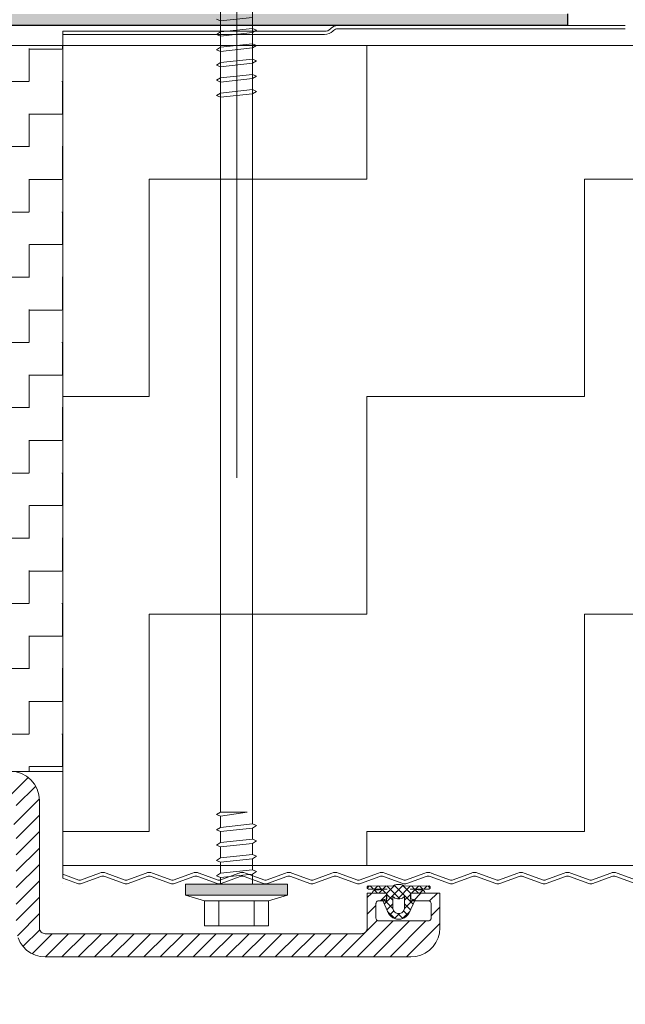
# Model space of a CAD drawing. Header units: metres. Extents: x 1306 to 1412, y -79 to 41.
# Tile 50 of 256: x 1410.878 to 1410.982, y -71.13 to -70.96. Entities that reach past the tile are written whole.
import ezdxf

# ---------------------------------------------------------------- set-up
doc = ezdxf.new("R2010")
doc.units = ezdxf.units.M
doc.header["$PDMODE"] = 65
doc.linetypes.add('AUSGEZOGEN', pattern=[0])
doc.linetypes.add('GETRENNT2_S10', pattern=[0.225, 0.1, -0.05, 0, -0.025, 0, -0.05])
doc.layers.add('XR$10$_42143', color=7, linetype='Continuous')
doc.layers.add('XR$10$_42154', color=7, linetype='Continuous')
for name, color, linetype, lineweight in [('XR$10$Maßlinie 1_50', 7, 'AUSGEZOGEN', 25), ('XR$10$Muster', 4, 'AUSGEZOGEN', 13), ('XR$10$Türen', 3, 'AUSGEZOGEN', 18), ('XR$10$Wand Mauerwerk nt', 7, 'AUSGEZOGEN', 25), ('XR$10$Wand Mauerwerk tr', 42, 'AUSGEZOGEN', 18)]:
    doc.layers.add(name, color=color, linetype=linetype, lineweight=lineweight)
doc.styles.add('ARIAL', font='arial.ttf')
doc.dimstyles.new('DIMSTYLE_32', dxfattribs={"dimtxt": 0.04, "dimasz": 0.03, "dimexe": 0, "dimexo": 1e-06, "dimgap": 0.02, "dimtad": 2, "dimdec": 1, "dimlfac": 100, "dimrnd": 0.5, "dimzin": 4, "dimdsep": 46, "dimtxsty": 'ARIAL', "dimblk1": 'ALL_ML_KREIS', "dimblk2": 'ALL_ML_KREIS', "dimsah": 1, "dimcen": 0, "dimse1": 1, "dimse2": 1, "dimclrd": 7, "dimclre": 7, "dimclrt": 7, "dimadec": 0, "dimazin": 0, "dimtfac": 1, "dimtdec": 0, "dimtix": 1, "dimtmove": 2, "dimatfit": 3, "dimfxl": 0, "dimtzin": 0, "dimlwd": 0, "dimlwe": 25, "dimarcsym": 0})

# ---------------------------------------------------------------- blocks, each defined once
blk = doc.blocks.new('COMPLEXOBJECT_345')
at = {"linetype": 'AUSGEZOGEN', "lineweight": 35, "transparency": 33554687}
h = blk.add_hatch(color=7, dxfattribs=at)
h.set_gradient(color2=(0, 0, 0), one_color=1)
h.paths.add_polyline_path([(1410.90627, -71.11093), (1410.90627, -71.10902), (1410.92387, -71.11093)], flags=0)
h = blk.add_hatch(color=7, dxfattribs=at)
h.set_gradient(color2=(0, 0, 0), one_color=1)
h.paths.add_polyline_path([(1410.90627, -71.10902), (1410.92387, -71.10902), (1410.92387, -71.11093)], flags=0)
at = {"color": 7, "linetype": 'AUSGEZOGEN', "lineweight": 13, "transparency": 33554687}
for p, q in [((1410.91232, -71.09661), (1410.91232, -70.94666)), ((1410.91782, -70.94666), (1410.91782, -71.09865)), ((1410.91232, -70.96017), (1410.91161, -70.95988)), ((1410.91782, -70.95958), (1410.91232, -70.96017)), ((1410.91232, -70.96208), (1410.91232, -70.96017)), ((1410.91782, -70.95958), (1410.91782, -70.9615)), ((1410.91161, -70.96252), (1410.91232, -70.96208)), ((1410.91232, -70.96281), (1410.91161, -70.96252)), ((1410.91232, -70.96208), (1410.91782, -70.9615)), ((1410.91782, -70.96221), (1410.91232, -70.96281)), ((1410.91782, -70.9615), (1410.91854, -70.96178)), ((1410.91854, -70.96178), (1410.91782, -70.96221)), ((1410.91232, -70.96472), (1410.91782, -70.96413)), ((1410.91782, -70.96413), (1410.91854, -70.96442)), ((1410.91854, -70.96442), (1410.91782, -70.96485)), ((1410.91161, -70.96515), (1410.91232, -70.96472)), ((1410.91232, -70.96544), (1410.91161, -70.96515)), ((1410.91782, -70.96485), (1410.91232, -70.96544)), ((1410.91232, -70.96736), (1410.91232, -70.96544)), ((1410.91782, -70.96485), (1410.91782, -70.96677)), ((1410.91161, -70.96779), (1410.91232, -70.96735)), ((1410.91232, -70.96808), (1410.91161, -70.96779)), ((1410.91232, -70.96735), (1410.91782, -70.96677)), ((1410.91782, -70.96749), (1410.91232, -70.96808)), ((1410.91782, -70.96677), (1410.91854, -70.96706)), ((1410.91854, -70.96706), (1410.91782, -70.96749)), ((1410.91782, -70.96749), (1410.91782, -70.9694)), ((1410.91232, -70.96999), (1410.91232, -70.96808)), ((1410.91232, -70.96999), (1410.91782, -70.9694)), ((1410.91782, -70.9694), (1410.91854, -70.96969)), ((1410.91854, -70.96969), (1410.91782, -70.97012)), ((1410.91161, -70.97043), (1410.91232, -70.96999)), ((1410.91232, -70.97072), (1410.91161, -70.97043)), ((1410.91782, -70.97012), (1410.91232, -70.97072)), ((1410.91232, -70.97263), (1410.91232, -70.97072)), ((1410.91782, -70.97013), (1410.91782, -70.97204)), ((1410.91161, -70.97307), (1410.91232, -70.97263)), ((1410.91232, -70.97335), (1410.91161, -70.97307)), ((1410.91232, -70.97263), (1410.91782, -70.97204)), ((1410.91782, -70.97276), (1410.91232, -70.97335)), ((1410.91782, -70.97204), (1410.91854, -70.97233)), ((1410.91854, -70.97233), (1410.91782, -70.97276)), ((1410.91161, -71.09704), (1410.91232, -71.09661)), ((1410.91232, -71.09733), (1410.91161, -71.09704)), ((1410.91232, -71.09661), (1410.9169, -71.09661)), ((1410.9169, -71.09661), (1410.91232, -71.09733)), ((1410.91232, -71.09924), (1410.91232, -71.09733)), ((1410.91232, -71.09924), (1410.91782, -71.09865)), ((1410.91782, -71.09865), (1410.91854, -71.09894)), ((1410.91161, -71.09968), (1410.91232, -71.09924)), ((1410.91232, -71.09996), (1410.91161, -71.09968)), ((1410.91782, -71.09937), (1410.91232, -71.09996)), ((1410.91232, -71.10188), (1410.91232, -71.09996)), ((1410.91854, -71.09894), (1410.91782, -71.09937)), ((1410.91782, -71.09938), (1410.91782, -71.10129)), ((1410.91161, -71.10232), (1410.91232, -71.10187)), ((1410.91232, -71.10187), (1410.91782, -71.10129)), ((1410.91782, -71.10201), (1410.91232, -71.1026)), ((1410.91782, -71.10129), (1410.91854, -71.10158)), ((1410.91854, -71.10158), (1410.91782, -71.10201)), ((1410.91782, -71.10201), (1410.91782, -71.10393)), ((1410.91232, -71.1026), (1410.91161, -71.10232)), ((1410.91232, -71.10452), (1410.91232, -71.1026)), ((1410.91161, -71.10495), (1410.91232, -71.10451)), ((1410.91232, -71.10524), (1410.91161, -71.10495)), ((1410.91232, -71.10451), (1410.91782, -71.10393)), ((1410.91782, -71.10465), (1410.91232, -71.10524)), ((1410.91232, -71.10715), (1410.91232, -71.10524)), ((1410.91782, -71.10393), (1410.91854, -71.10421)), ((1410.91854, -71.10421), (1410.91782, -71.10465)), ((1410.91782, -71.10465), (1410.91782, -71.10656)), ((1410.91161, -71.10759), (1410.91232, -71.10715)), ((1410.91232, -71.10715), (1410.91782, -71.10656)), ((1410.91782, -71.10656), (1410.91854, -71.10685)), ((1410.91854, -71.10685), (1410.91782, -71.10728)), ((1410.91232, -71.10788), (1410.91161, -71.10759)), ((1410.91782, -71.10728), (1410.91232, -71.10788)), ((1410.91232, -71.10902), (1410.91232, -71.10788)), ((1410.91782, -71.10728), (1410.91782, -71.10902)), ((1410.92387, -71.10902), (1410.90627, -71.10902)), ((1410.90627, -71.10902), (1410.90627, -71.11093)), ((1410.92387, -71.11093), (1410.92387, -71.10902)), ((1410.90627, -71.11093), (1410.90957, -71.11188)), ((1410.90627, -71.11093), (1410.92387, -71.11093)), ((1410.90957, -71.11619), (1410.90957, -71.11188)), ((1410.90957, -71.11188), (1410.92057, -71.11188)), ((1410.91205, -71.11619), (1410.91205, -71.11188)), ((1410.9181, -71.11619), (1410.9181, -71.11188)), ((1410.92387, -71.11093), (1410.92057, -71.11188)), ((1410.92057, -71.11188), (1410.92057, -71.11619)), ((1410.91507, -71.11619), (1410.90957, -71.11619)), ((1410.92057, -71.11619), (1410.91507, -71.11619))]:
    blk.add_line(p, q, dxfattribs=at)
blk = doc.blocks.new('COMPLEXOBJECT_346')
at = {"layer": 'XR$10$_42143', "color": 7, "linetype": 'AUSGEZOGEN', "lineweight": 13, "transparency": 33554687}
for p, q in [((1410.87803, -71.08996), (1410.87709, -71.08968)), ((1410.87889, -71.09042), (1410.87803, -71.08996)), ((1410.87965, -71.09104), (1410.87889, -71.09042)), ((1410.88027, -71.0918), (1410.87965, -71.09104)), ((1410.88073, -71.09267), (1410.88027, -71.0918)), ((1410.88102, -71.0936), (1410.88073, -71.09267)), ((1410.88111, -71.09458), (1410.88102, -71.0936)), ((1410.88111, -71.11658), (1410.88111, -71.09458)), ((1410.93761, -71.10948), (1410.93759, -71.10954)), ((1410.93759, -71.10954), (1410.93759, -71.1096)), ((1410.93759, -71.1096), (1410.9376, -71.10965)), ((1410.9376, -71.10965), (1410.93761, -71.1097)), ((1410.93763, -71.10943), (1410.93761, -71.10948)), ((1410.93761, -71.1097), (1410.93764, -71.10975)), ((1410.94091, -71.11058), (1410.93761, -71.11058)), ((1410.93761, -71.11058), (1410.93761, -71.11658)), ((1410.93762, -71.10972), (1410.93802, -71.10932)), ((1410.93767, -71.10939), (1410.93763, -71.10943)), ((1410.93764, -71.10975), (1410.93768, -71.1098)), ((1410.93771, -71.10935), (1410.93767, -71.10939)), ((1410.93768, -71.1098), (1410.93772, -71.10983)), ((1410.93776, -71.10932), (1410.93771, -71.10935)), ((1410.93772, -71.10983), (1410.93777, -71.10986)), ((1410.94201, -71.10935), (1410.93776, -71.10932)), ((1410.93777, -71.10986), (1410.93783, -71.10988)), ((1410.93783, -71.10988), (1410.94103, -71.10988)), ((1410.93813, -71.10932), (1410.93868, -71.10988)), ((1410.93851, -71.11048), (1410.9385, -71.11058)), ((1410.94101, -71.11058), (1410.9385, -71.11058)), ((1410.93853, -71.11039), (1410.93851, -71.11048)), ((1410.93857, -71.1103), (1410.93853, -71.11039)), ((1410.93862, -71.11023), (1410.93857, -71.1103)), ((1410.93869, -71.11016), (1410.93862, -71.11023)), ((1410.93878, -71.11011), (1410.93869, -71.11016)), ((1410.93886, -71.11008), (1410.93878, -71.11011)), ((1410.93896, -71.11006), (1410.93886, -71.11008)), ((1410.93888, -71.10988), (1410.93943, -71.10933)), ((1410.93888, -71.11007), (1410.93939, -71.11058)), ((1410.94103, -71.10988), (1410.93896, -71.11006)), ((1410.93955, -71.10933), (1410.94009, -71.10988)), ((1410.93959, -71.11058), (1410.94023, -71.10994)), ((1410.94017, -71.10995), (1410.9408, -71.11058)), ((1410.9403, -71.10988), (1410.94084, -71.10934)), ((1410.94054, -71.11246), (1410.94378, -71.10922)), ((1410.94091, -71.11058), (1410.94091, -71.11188)), ((1410.94097, -71.10934), (1410.9432, -71.11157)), ((1410.94101, -71.11058), (1410.94242, -71.10917)), ((1410.94101, -71.11058), (1410.94101, -71.11158)), ((1410.94233, -71.1092), (1410.94201, -71.10935)), ((1410.94227, -71.10922), (1410.94551, -71.11246)), ((1410.94267, -71.10911), (1410.94233, -71.1092)), ((1410.94303, -71.10908), (1410.94267, -71.10911)), ((1410.94285, -71.11157), (1410.94508, -71.10934)), ((1410.94338, -71.10911), (1410.94303, -71.10908)), ((1410.94372, -71.1092), (1410.94338, -71.10911)), ((1410.94363, -71.10917), (1410.94504, -71.11058)), ((1410.94404, -71.10935), (1410.94372, -71.1092)), ((1410.94404, -71.10935), (1410.94829, -71.10932)), ((1410.94503, -71.10988), (1410.94709, -71.11006)), ((1410.94822, -71.10988), (1410.94503, -71.10988)), ((1410.94504, -71.11058), (1410.94504, -71.11158)), ((1410.94504, -71.11058), (1410.94755, -71.11058)), ((1410.94511, -71.11188), (1410.94511, -71.11058)), ((1410.94511, -71.11058), (1410.95011, -71.11058)), ((1410.94522, -71.10934), (1410.94575, -71.10988)), ((1410.94525, -71.11058), (1410.94588, -71.10995)), ((1410.94582, -71.10994), (1410.94646, -71.11058)), ((1410.94595, -71.10988), (1410.9465, -71.10933)), ((1410.94662, -71.10933), (1410.94717, -71.10988)), ((1410.94666, -71.11058), (1410.94717, -71.11007)), ((1410.94719, -71.11008), (1410.94709, -71.11006)), ((1410.94728, -71.11011), (1410.94719, -71.11008)), ((1410.94736, -71.11016), (1410.94728, -71.11011)), ((1410.94743, -71.11023), (1410.94736, -71.11016)), ((1410.94737, -71.10988), (1410.94792, -71.10932)), ((1410.94748, -71.1103), (1410.94743, -71.11023)), ((1410.94752, -71.11039), (1410.94748, -71.1103)), ((1410.94755, -71.11048), (1410.94752, -71.11039)), ((1410.94755, -71.11058), (1410.94755, -71.11048)), ((1410.94803, -71.10932), (1410.94843, -71.10972)), ((1410.94822, -71.10988), (1410.94828, -71.10986)), ((1410.94828, -71.10986), (1410.94833, -71.10983)), ((1410.94834, -71.10935), (1410.94829, -71.10932)), ((1410.94833, -71.10983), (1410.94837, -71.1098)), ((1410.94838, -71.10939), (1410.94834, -71.10935)), ((1410.94837, -71.1098), (1410.94841, -71.10975)), ((1410.94842, -71.10943), (1410.94838, -71.10939)), ((1410.94841, -71.10975), (1410.94843, -71.1097)), ((1410.94844, -71.10948), (1410.94842, -71.10943)), ((1410.94843, -71.1097), (1410.94845, -71.10965)), ((1410.94846, -71.10954), (1410.94844, -71.10948)), ((1410.94845, -71.10965), (1410.94846, -71.1096)), ((1410.94846, -71.1096), (1410.94846, -71.10954)), ((1410.95011, -71.11058), (1410.95011, -71.11658)), ((1410.93912, -71.11228), (1410.93911, -71.11238)), ((1410.93915, -71.11219), (1410.93912, -71.11228)), ((1410.9392, -71.1121), (1410.93915, -71.11219)), ((1410.93926, -71.11203), (1410.9392, -71.1121)), ((1410.93934, -71.11197), (1410.93926, -71.11203)), ((1410.93942, -71.11192), (1410.93934, -71.11197)), ((1410.93952, -71.11189), (1410.93942, -71.11192)), ((1410.93961, -71.11188), (1410.93952, -71.11189)), ((1410.94091, -71.11188), (1410.93961, -71.11188)), ((1410.94101, -71.11158), (1410.94021, -71.11173)), ((1410.94021, -71.11173), (1410.94128, -71.11408)), ((1410.94048, -71.11168), (1410.94202, -71.11321)), ((1410.94101, -71.11079), (1410.94201, -71.11179)), ((1410.94201, -71.11113), (1410.94201, -71.11308)), ((1410.94201, -71.11113), (1410.94218, -71.11129)), ((1410.94218, -71.11129), (1410.94237, -71.11142)), ((1410.94237, -71.11142), (1410.94257, -71.11151)), ((1410.94257, -71.11151), (1410.9428, -71.11156)), ((1410.9428, -71.11156), (1410.94303, -71.11158)), ((1410.94303, -71.11158), (1410.94325, -71.11156)), ((1410.94325, -71.11156), (1410.94347, -71.11151)), ((1410.94347, -71.11151), (1410.94368, -71.11142)), ((1410.94368, -71.11142), (1410.94387, -71.11129)), ((1410.94387, -71.11129), (1410.94404, -71.11113)), ((1410.94403, -71.11321), (1410.94557, -71.11168)), ((1410.94404, -71.11179), (1410.94504, -71.11079)), ((1410.94404, -71.11113), (1410.94404, -71.11308)), ((1410.94584, -71.11173), (1410.94477, -71.11408)), ((1410.94504, -71.11158), (1410.94584, -71.11173)), ((1410.94511, -71.11188), (1410.94811, -71.11188)), ((1410.94821, -71.11189), (1410.94811, -71.11188)), ((1410.9483, -71.11192), (1410.94821, -71.11189)), ((1410.94839, -71.11197), (1410.9483, -71.11192)), ((1410.94847, -71.11203), (1410.94839, -71.11197)), ((1410.94853, -71.1121), (1410.94847, -71.11203)), ((1410.94858, -71.11219), (1410.94853, -71.1121)), ((1410.9486, -71.11228), (1410.94858, -71.11219)), ((1410.94861, -71.11238), (1410.9486, -71.11228)), ((1410.93911, -71.11238), (1410.93911, -71.11488)), ((1410.94098, -71.11343), (1410.94201, -71.11241)), ((1410.94112, -71.11373), (1410.94236, -71.11497)), ((1410.94147, -71.11436), (1410.94219, -71.11365)), ((1410.94201, -71.11308), (1410.94202, -71.11325)), ((1410.94202, -71.11325), (1410.94207, -71.11342)), ((1410.94207, -71.11342), (1410.94214, -71.11358)), ((1410.94214, -71.11358), (1410.94224, -71.11372)), ((1410.94224, -71.11372), (1410.94237, -71.11385)), ((1410.94237, -71.11385), (1410.94251, -71.11395)), ((1410.94251, -71.11395), (1410.94267, -71.11402)), ((1410.94267, -71.11402), (1410.94284, -71.11407)), ((1410.94321, -71.11407), (1410.94338, -71.11402)), ((1410.94338, -71.11402), (1410.94354, -71.11395)), ((1410.94354, -71.11395), (1410.94368, -71.11385)), ((1410.94368, -71.11385), (1410.94381, -71.11372)), ((1410.94369, -71.11497), (1410.94493, -71.11373)), ((1410.94381, -71.11372), (1410.94391, -71.11358)), ((1410.94387, -71.11365), (1410.94458, -71.11436)), ((1410.94391, -71.11358), (1410.94398, -71.11342)), ((1410.94398, -71.11342), (1410.94402, -71.11325)), ((1410.94402, -71.11325), (1410.94404, -71.11308)), ((1410.94404, -71.11241), (1410.94507, -71.11343)), ((1410.94861, -71.11238), (1410.94861, -71.11488)), ((1410.93911, -71.11488), (1410.93912, -71.11498)), ((1410.93912, -71.11498), (1410.93915, -71.11507)), ((1410.93915, -71.11507), (1410.9392, -71.11516)), ((1410.9392, -71.11516), (1410.93926, -71.11523)), ((1410.93926, -71.11523), (1410.93934, -71.1153)), ((1410.93934, -71.1153), (1410.93942, -71.11534)), ((1410.93942, -71.11534), (1410.93952, -71.11537)), ((1410.93952, -71.11537), (1410.93961, -71.11538)), ((1410.94811, -71.11538), (1410.93961, -71.11538)), ((1410.94128, -71.11408), (1410.94148, -71.11437)), ((1410.94148, -71.11437), (1410.94172, -71.11461)), ((1410.94172, -71.11461), (1410.94201, -71.11481)), ((1410.94201, -71.11481), (1410.94232, -71.11496)), ((1410.9423, -71.11495), (1410.94317, -71.11407)), ((1410.94232, -71.11496), (1410.94266, -71.11505)), ((1410.94266, -71.11505), (1410.94301, -71.11508)), ((1410.94284, -71.11407), (1410.94301, -71.11408)), ((1410.94288, -71.11407), (1410.94375, -71.11495)), ((1410.94301, -71.11408), (1410.94303, -71.11408)), ((1410.94301, -71.11508), (1410.94303, -71.11508)), ((1410.94303, -71.11408), (1410.94304, -71.11408)), ((1410.94303, -71.11508), (1410.94304, -71.11508)), ((1410.94304, -71.11408), (1410.94321, -71.11407)), ((1410.94304, -71.11508), (1410.94339, -71.11505)), ((1410.94339, -71.11505), (1410.94372, -71.11496)), ((1410.94372, -71.11496), (1410.94404, -71.11481)), ((1410.94404, -71.11481), (1410.94433, -71.11461)), ((1410.94433, -71.11461), (1410.94457, -71.11437)), ((1410.94457, -71.11437), (1410.94477, -71.11408)), ((1410.94811, -71.11538), (1410.94821, -71.11537)), ((1410.94821, -71.11537), (1410.9483, -71.11534)), ((1410.9483, -71.11534), (1410.94839, -71.1153)), ((1410.94839, -71.1153), (1410.94847, -71.11523)), ((1410.94847, -71.11523), (1410.94853, -71.11516)), ((1410.94853, -71.11516), (1410.94858, -71.11507)), ((1410.94858, -71.11507), (1410.9486, -71.11498)), ((1410.9486, -71.11498), (1410.94861, -71.11488)), ((1410.88111, -71.11658), (1410.88113, -71.11677)), ((1410.88113, -71.11677), (1410.88119, -71.11696)), ((1410.88119, -71.11696), (1410.88128, -71.11713)), ((1410.88128, -71.11713), (1410.88141, -71.11729)), ((1410.88141, -71.11729), (1410.88156, -71.11741)), ((1410.88156, -71.11741), (1410.88173, -71.1175)), ((1410.93695, -71.11752), (1410.93711, -71.11744)), ((1410.93711, -71.11744), (1410.93725, -71.11735)), ((1410.93725, -71.11735), (1410.93738, -71.11722)), ((1410.93738, -71.11722), (1410.93748, -71.11708)), ((1410.93748, -71.11708), (1410.93755, -71.11692)), ((1410.93755, -71.11692), (1410.9376, -71.11675)), ((1410.9376, -71.11675), (1410.93761, -71.11658)), ((1410.95004, -71.11745), (1410.95011, -71.11658)), ((1410.87742, -71.11829), (1410.87778, -71.11908)), ((1410.87778, -71.11908), (1410.87828, -71.11979)), ((1410.88173, -71.1175), (1410.88192, -71.11756)), ((1410.88192, -71.11756), (1410.88211, -71.11758)), ((1410.93661, -71.11758), (1410.88211, -71.11758)), ((1410.93661, -71.11758), (1410.93679, -71.11756)), ((1410.93679, -71.11756), (1410.93695, -71.11752)), ((1410.94894, -71.11979), (1410.94944, -71.11908)), ((1410.94944, -71.11908), (1410.94981, -71.11829)), ((1410.94981, -71.11829), (1410.95004, -71.11745)), ((1410.87828, -71.11979), (1410.8789, -71.12041)), ((1410.8789, -71.12041), (1410.87961, -71.12091)), ((1410.94761, -71.12091), (1410.94833, -71.12041)), ((1410.94833, -71.12041), (1410.94894, -71.11979)), ((1410.87961, -71.12091), (1410.8804, -71.12128)), ((1410.8804, -71.12128), (1410.88124, -71.1215)), ((1410.88124, -71.1215), (1410.88211, -71.12158)), ((1410.94511, -71.12158), (1410.88211, -71.12158)), ((1410.94511, -71.12158), (1410.94598, -71.1215)), ((1410.94598, -71.1215), (1410.94682, -71.12128)), ((1410.94682, -71.12128), (1410.94761, -71.12091))]:
    blk.add_line(p, q, dxfattribs=at)
for points in [[(1410.9385, -71.11058), (1410.9385, -71.11058)], [(1410.94755, -71.11058), (1410.94755, -71.11058)]]:
    blk.add_lwpolyline(points, close=True, dxfattribs=at)
at = {"layer": 'XR$10$_42143', "color": 30, "linetype": 'AUSGEZOGEN', "lineweight": 13, "transparency": 33554687}
for centre in [(1410.94409, -71.10798), (1410.9521, -71.10798)]:
    blk.add_arc(centre, 0.001, 250.0209, 289.9811, dxfattribs=at)
at = {"layer": 'XR$10$Muster', "color": 4, "linetype": 'AUSGEZOGEN', "lineweight": 13, "transparency": 33554687}
for p, q in [((1410.8761, -71.09367), (1410.87916, -71.09061)), ((1410.87711, -71.09548), (1410.88047, -71.09213)), ((1410.87669, -71.09873), (1410.88111, -71.09432)), ((1410.87711, -71.10114), (1410.88111, -71.09714)), ((1410.87711, -71.10397), (1410.88111, -71.09997)), ((1410.87711, -71.1068), (1410.88111, -71.1028)), ((1410.87711, -71.10963), (1410.88111, -71.10563)), ((1410.87711, -71.11246), (1410.88111, -71.10845)), ((1410.93761, -71.11135), (1410.93839, -71.11058)), ((1410.94557, -71.11188), (1410.94687, -71.11058)), ((1410.94834, -71.11193), (1410.9497, -71.11058)), ((1410.87711, -71.11528), (1410.88111, -71.11128)), ((1410.93991, -71.11188), (1410.94091, -71.11088)), ((1410.93761, -71.11418), (1410.93911, -71.11268)), ((1410.94861, -71.1145), (1410.95011, -71.113)), ((1410.8773, -71.11793), (1410.88111, -71.11411)), ((1410.93304, -71.12158), (1410.93933, -71.11529)), ((1410.93587, -71.12158), (1410.94207, -71.11538)), ((1410.9387, -71.12158), (1410.9449, -71.11538)), ((1410.94153, -71.12158), (1410.94773, -71.11538)), ((1410.87827, -71.11978), (1410.88116, -71.11689)), ((1410.94436, -71.12158), (1410.95011, -71.11582)), ((1410.87984, -71.12104), (1410.8833, -71.11758)), ((1410.88213, -71.12158), (1410.88613, -71.11758)), ((1410.88496, -71.12158), (1410.88896, -71.11758)), ((1410.88779, -71.12158), (1410.89179, -71.11758)), ((1410.89061, -71.12158), (1410.89461, -71.11758)), ((1410.89344, -71.12158), (1410.89744, -71.11758)), ((1410.89627, -71.12158), (1410.90027, -71.11758)), ((1410.8991, -71.12158), (1410.9031, -71.11758)), ((1410.90193, -71.12158), (1410.90593, -71.11758)), ((1410.90476, -71.12158), (1410.90876, -71.11758)), ((1410.90759, -71.12158), (1410.91159, -71.11758)), ((1410.91042, -71.12158), (1410.91442, -71.11758)), ((1410.91324, -71.12158), (1410.91724, -71.11758)), ((1410.91607, -71.12158), (1410.92007, -71.11758)), ((1410.9189, -71.12158), (1410.9229, -71.11758)), ((1410.92173, -71.12158), (1410.92573, -71.11758)), ((1410.92456, -71.12158), (1410.92856, -71.11758)), ((1410.92738, -71.12158), (1410.93138, -71.11758)), ((1410.93021, -71.12158), (1410.93421, -71.11758))]:
    blk.add_line(p, q, dxfattribs=at)
blk = doc.blocks.new('COMPLEXOBJECT_347')
at = {"linetype": 'AUSGEZOGEN', "lineweight": 35, "transparency": 33554687}
h = blk.add_hatch(color=7, dxfattribs=at)
h.set_gradient(color2=(0, 0, 0), one_color=1)
h.paths.add_polyline_path([(1410.87032, -70.95898), (1410.97211, -70.95898), (1410.97211, -70.96098), (1410.87211, -70.96098), (1410.87011, -70.97898), (1410.85011, -70.97898), (1410.84811, -70.96098), (1410.74811, -70.96098), (1410.74811, -70.95898), (1410.8499, -70.95898), (1410.8519, -70.97697), (1410.86832, -70.97697)], flags=0)
at = {"color": 7, "linetype": 'AUSGEZOGEN', "lineweight": 25, "transparency": 33554687}
for p, q in [((1410.97211, -70.95898), (1410.97211, -70.96098)), ((1410.97211, -70.96098), (1410.87211, -70.96098))]:
    blk.add_line(p, q, dxfattribs=at)
blk = doc.blocks.new('ALL_ML_KREIS')
at = {"color": 0, "linetype": 'ByBlock', "lineweight": -2}
for p, q in [((0, -0.5), (0, 0.5)), ((-1, 0), (0.5, 0))]:
    blk.add_line(p, q, dxfattribs=at)
blk.add_circle((0, 0), 0.15, dxfattribs=at)
blk = doc.blocks.new('*D1407')
at = {"layer": 'DEFPOINTS', "color": 7, "linetype": 'AUSGEZOGEN', "lineweight": 25, "transparency": 33554687}
for p in [(1410.51011, -71.02098), (1411.21011, -71.02098), (1410.51011, -71.23385)]:
    blk.add_point(p, dxfattribs=at)
at = {"layer": 'XR$10$Maßlinie 1_50', "color": 7, "linetype": 'AUSGEZOGEN', "lineweight": -2, "transparency": 33554687}
blk.add_line((1410.51011, -71.23385), (1411.21011, -71.23385), dxfattribs=at)
at = {"layer": 'XR$10$Maßlinie 1_50', "color": 7, "linetype": 'AUSGEZOGEN', "lineweight": 25, "transparency": 33554687, "xscale": 0.03, "yscale": 0.03, "zscale": 0.03, "rotation": 180}
blk.add_blockref('ALL_ML_KREIS', (1410.51011, -71.23385), dxfattribs=at)
at = {"layer": 'XR$10$Maßlinie 1_50', "color": 7, "linetype": 'AUSGEZOGEN', "lineweight": 25, "transparency": 33554687, "xscale": 0.03, "yscale": 0.03, "zscale": 0.03}
blk.add_blockref('ALL_ML_KREIS', (1411.21011, -71.23385), dxfattribs=at)
at = {"layer": 'XR$10$Maßlinie 1_50', "color": 7, "linetype": 'AUSGEZOGEN', "lineweight": 25, "transparency": 33554687, "insert": (1410.85837, -71.20316), "char_height": 0.04, "width": 0.16, "attachment_point": 5, "style": 'ARIAL'}
blk.add_mtext('\\A1;{\\A1;{70\\H0.026400;\\S^ ;}}', dxfattribs=at)
blk = doc.blocks.new('*D1412')
at = {"layer": 'DEFPOINTS', "color": 7, "linetype": 'AUSGEZOGEN', "lineweight": 25, "transparency": 33554687}
for p in [(1411.21011, -71.02098), (1410.86511, -71.1302), (1410.86511, -71.3227)]:
    blk.add_point(p, dxfattribs=at)
at = {"layer": 'XR$10$Maßlinie 1_50', "color": 7, "linetype": 'AUSGEZOGEN', "lineweight": -2, "transparency": 33554687}
blk.add_line((1410.86511, -71.3227), (1411.21011, -71.3227), dxfattribs=at)
at = {"layer": 'XR$10$Maßlinie 1_50', "color": 7, "linetype": 'AUSGEZOGEN', "lineweight": 25, "transparency": 33554687, "xscale": 0.03, "yscale": 0.03, "zscale": 0.03, "rotation": 180}
blk.add_blockref('ALL_ML_KREIS', (1410.86511, -71.3227), dxfattribs=at)
at = {"layer": 'XR$10$Maßlinie 1_50', "color": 7, "linetype": 'AUSGEZOGEN', "lineweight": 25, "transparency": 33554687, "xscale": 0.03, "yscale": 0.03, "zscale": 0.03}
blk.add_blockref('ALL_ML_KREIS', (1411.21011, -71.3227), dxfattribs=at)
at = {"layer": 'XR$10$Maßlinie 1_50', "color": 7, "linetype": 'AUSGEZOGEN', "lineweight": 25, "transparency": 33554687, "insert": (1411.05388, -71.29199), "char_height": 0.04, "width": 0.16, "attachment_point": 5, "style": 'ARIAL'}
blk.add_mtext('\\A1;{\\A1;{34\\H0.026400;\\S5^ ;}}', dxfattribs=at)

msp = doc.modelspace()

# ---------------------------------------------------------------- hatches: boundary and pattern name
at = {"layer": 'XR$10$Muster', "linetype": 'AUSGEZOGEN', "lineweight": 13, "transparency": 33554687}
h = msp.add_hatch(dxfattribs=at)
h.set_pattern_fill('MUSTER', color=4, scale=0.005625, angle=90, style=0, pattern_type=2)
h.set_pattern_definition([(90, (-0.01125, 0.01125), (-0.005625, 0.005625), [0.005625, -0.005625]), (180, (-0.01125, 0.01125), (-0.005625, -0.005625), [0.005625, -0.005625])])
h.paths.add_polyline_path([(1410.88511, -71.08958), (1410.88511, -70.96442), (1410.83511, -70.96442), (1410.83511, -71.08958)], flags=0)
h = msp.add_hatch(dxfattribs=at)
h.set_pattern_fill('MUSTER', color=4, scale=0.0375, angle=90, style=0, pattern_type=2)
h.set_pattern_definition([(90, (-0.075, 0.075), (-0.0375, 0.0375), [0.0375, -0.0375]), (180, (-0.075, 0.075), (-0.0375, -0.0375), [0.0375, -0.0375])])
h.paths.add_polyline_path([(1411.43022, -71.10583), (1411.43022, -70.96442), (1410.88511, -70.96442), (1410.88511, -71.10583)], flags=0)

# ---------------------------------------------------------------- linework, layer by layer
at = {"color": 7, "linetype": 'AUSGEZOGEN', "lineweight": 13, "transparency": 33554687}
for p, q in [((1410.88511, -70.96198), (1410.88511, -71.10798)), ((1410.88511, -71.10898), (1410.88511, -71.10898))]:
    msp.add_line(p, q, dxfattribs=at)
at = {"layer": 'XR$10$_42143', "color": 30, "linetype": 'AUSGEZOGEN', "lineweight": 13, "transparency": 33554687}
for p, q in [((1410.93253, -70.96098), (1410.98208, -70.96098)), ((1410.88511, -70.96198), (1410.93026, -70.96198)), ((1410.93026, -70.96253), (1410.88511, -70.96253)), ((1410.93129, -70.96155), (1410.93139, -70.96144)), ((1410.93178, -70.96183), (1410.93168, -70.96194)), ((1410.98208, -70.96153), (1410.93253, -70.96153)), ((1410.88816, -71.10832), (1410.89148, -71.10712)), ((1410.89259, -71.10712), (1410.89591, -71.10832)), ((1410.89617, -71.10832), (1410.89949, -71.10712)), ((1410.9006, -71.10712), (1410.90392, -71.10832)), ((1410.90418, -71.10832), (1410.9075, -71.10712)), ((1410.90861, -71.10712), (1410.91193, -71.10832)), ((1410.91218, -71.10832), (1410.9155, -71.10712)), ((1410.91662, -71.10712), (1410.91994, -71.10832)), ((1410.92019, -71.10832), (1410.92351, -71.10712)), ((1410.92463, -71.10712), (1410.92795, -71.10832)), ((1410.9282, -71.10832), (1410.93152, -71.10712)), ((1410.93264, -71.10712), (1410.93596, -71.10832)), ((1410.93621, -71.10832), (1410.93953, -71.10712)), ((1410.94064, -71.10712), (1410.94397, -71.10832)), ((1410.94422, -71.10832), (1410.94754, -71.10712)), ((1410.94865, -71.10712), (1410.95197, -71.10832)), ((1410.95223, -71.10832), (1410.95555, -71.10712)), ((1410.95666, -71.10712), (1410.95998, -71.10832)), ((1410.96024, -71.10832), (1410.96356, -71.10712)), ((1410.96467, -71.10712), (1410.96799, -71.10832)), ((1410.96824, -71.10832), (1410.97156, -71.10712)), ((1410.97268, -71.10712), (1410.976, -71.10832)), ((1410.97625, -71.10832), (1410.97957, -71.10712)), ((1410.98069, -71.10712), (1410.98401, -71.10832)), ((1410.88511, -71.10731), (1410.8879, -71.10832)), ((1410.88769, -71.10892), (1410.88511, -71.10798)), ((1410.89169, -71.10771), (1410.88837, -71.10892)), ((1410.8957, -71.10892), (1410.89238, -71.10771)), ((1410.8997, -71.10771), (1410.89638, -71.10892)), ((1410.90371, -71.10892), (1410.90039, -71.10771)), ((1410.90771, -71.10771), (1410.90439, -71.10892)), ((1410.91172, -71.10892), (1410.90839, -71.10771)), ((1410.91572, -71.10771), (1410.9124, -71.10892)), ((1410.91972, -71.10892), (1410.9164, -71.10771)), ((1410.92373, -71.10771), (1410.92041, -71.10892)), ((1410.92773, -71.10892), (1410.92441, -71.10771)), ((1410.93174, -71.10771), (1410.92842, -71.10892)), ((1410.93574, -71.10892), (1410.93242, -71.10771)), ((1410.93975, -71.10771), (1410.93642, -71.10892)), ((1410.94375, -71.10892), (1410.94043, -71.10771)), ((1410.94775, -71.10771), (1410.94443, -71.10892)), ((1410.95176, -71.10892), (1410.94844, -71.10771)), ((1410.95576, -71.10771), (1410.95244, -71.10892)), ((1410.95977, -71.10892), (1410.95645, -71.10771)), ((1410.96377, -71.10771), (1410.96045, -71.10892)), ((1410.96778, -71.10892), (1410.96445, -71.10771)), ((1410.97178, -71.10771), (1410.96846, -71.10892)), ((1410.97578, -71.10892), (1410.97246, -71.10771)), ((1410.97979, -71.10771), (1410.97647, -71.10892)), ((1410.98379, -71.10892), (1410.98047, -71.10771))]:
    msp.add_line(p, q, dxfattribs=at)
for centre, radius, start, end in [((1410.93253, -70.96258), 0.0016, 90, 135), ((1410.93026, -70.96053), 0.00145, 270, 315), ((1410.93026, -70.96053), 0.002, 270, 315), ((1410.93253, -70.96258), 0.00105, 90, 135), ((1410.89204, -71.10865), 0.00163, 70.0209, 109.9811), ((1410.90004, -71.10865), 0.00163, 70.0209, 109.9811), ((1410.90805, -71.10865), 0.00163, 70.0209, 109.9811), ((1410.91606, -71.10865), 0.00163, 70.0209, 109.9811), ((1410.92407, -71.10865), 0.00163, 70.0209, 109.9811), ((1410.93208, -71.10865), 0.00163, 70.0209, 109.9811), ((1410.94009, -71.10865), 0.00163, 70.0209, 109.9811), ((1410.9481, -71.10865), 0.00163, 70.0209, 109.9811), ((1410.9561, -71.10865), 0.00163, 70.0209, 109.9811), ((1410.96411, -71.10865), 0.00163, 70.0209, 109.9811), ((1410.97212, -71.10865), 0.00163, 70.0209, 109.9811), ((1410.98013, -71.10865), 0.00163, 70.0209, 109.9811), ((1410.88803, -71.10798), 0.001, 250.0209, 289.9811), ((1410.88803, -71.10798), 0.00037, 250.0209, 289.9811), ((1410.89204, -71.10865), 0.001, 70.0209, 109.9811), ((1410.89604, -71.10798), 0.001, 250.0209, 289.9811), ((1410.89604, -71.10798), 0.00037, 250.0209, 289.9811), ((1410.90004, -71.10865), 0.001, 70.0209, 109.9811), ((1410.90405, -71.10798), 0.001, 250.0209, 289.9811), ((1410.90405, -71.10798), 0.00037, 250.0209, 289.9811), ((1410.90805, -71.10865), 0.001, 70.0209, 109.9811), ((1410.91206, -71.10798), 0.001, 250.0209, 289.9811), ((1410.91206, -71.10798), 0.00037, 250.0209, 289.9811), ((1410.91606, -71.10865), 0.001, 70.0209, 109.9811), ((1410.92007, -71.10798), 0.001, 250.0209, 289.9811), ((1410.92007, -71.10798), 0.00037, 250.0209, 289.9811), ((1410.92407, -71.10865), 0.001, 70.0209, 109.9811), ((1410.92807, -71.10798), 0.001, 250.0209, 289.9811), ((1410.92807, -71.10798), 0.00037, 250.0209, 289.9811), ((1410.93208, -71.10865), 0.001, 70.0209, 109.9811), ((1410.93608, -71.10798), 0.001, 250.0209, 289.9811), ((1410.93608, -71.10798), 0.00037, 250.0209, 289.9811), ((1410.94009, -71.10865), 0.001, 70.0209, 109.9811), ((1410.94409, -71.10798), 0.00037, 250.0209, 289.9811), ((1410.9481, -71.10865), 0.001, 70.0209, 109.9811), ((1410.9521, -71.10798), 0.00037, 250.0209, 289.9811), ((1410.9561, -71.10865), 0.001, 70.0209, 109.9811), ((1410.96011, -71.10798), 0.001, 250.0209, 289.9811), ((1410.96011, -71.10798), 0.00037, 250.0209, 289.9811), ((1410.96411, -71.10865), 0.001, 70.0209, 109.9811), ((1410.96812, -71.10798), 0.001, 250.0209, 289.9811), ((1410.96812, -71.10798), 0.00037, 250.0209, 289.9811), ((1410.97212, -71.10865), 0.001, 70.0209, 109.9811), ((1410.97613, -71.10798), 0.001, 250.0209, 289.9811), ((1410.97613, -71.10798), 0.00037, 250.0209, 289.9811), ((1410.98013, -71.10865), 0.001, 70.0209, 109.9811)]:
    msp.add_arc(centre, radius, start, end, dxfattribs=at)
at = {"layer": 'XR$10$_42154', "color": 51, "linetype": 'AUSGEZOGEN', "lineweight": 13, "transparency": 33554687}
for p, q in [((1410.88511, -70.96253), (1410.93026, -70.96253)), ((1410.93168, -70.96194), (1410.93178, -70.96183)), ((1410.93253, -70.96153), (1410.98208, -70.96153)), ((1410.89148, -71.10712), (1410.88816, -71.10832)), ((1410.89591, -71.10832), (1410.89259, -71.10712)), ((1410.89949, -71.10712), (1410.89617, -71.10832)), ((1410.90392, -71.10832), (1410.9006, -71.10712)), ((1410.9075, -71.10712), (1410.90418, -71.10832)), ((1410.91193, -71.10832), (1410.90861, -71.10712)), ((1410.9155, -71.10712), (1410.91218, -71.10832)), ((1410.91994, -71.10832), (1410.91662, -71.10712)), ((1410.92351, -71.10712), (1410.92019, -71.10832)), ((1410.92795, -71.10832), (1410.92463, -71.10712)), ((1410.93152, -71.10712), (1410.9282, -71.10832)), ((1410.93596, -71.10832), (1410.93264, -71.10712)), ((1410.93953, -71.10712), (1410.93621, -71.10832)), ((1410.94397, -71.10832), (1410.94064, -71.10712)), ((1410.94754, -71.10712), (1410.94422, -71.10832)), ((1410.95197, -71.10832), (1410.94865, -71.10712)), ((1410.95555, -71.10712), (1410.95223, -71.10832)), ((1410.95998, -71.10832), (1410.95666, -71.10712)), ((1410.96356, -71.10712), (1410.96024, -71.10832)), ((1410.96799, -71.10832), (1410.96467, -71.10712)), ((1410.97156, -71.10712), (1410.96824, -71.10832)), ((1410.976, -71.10832), (1410.97268, -71.10712)), ((1410.97957, -71.10712), (1410.97625, -71.10832)), ((1410.98401, -71.10832), (1410.98069, -71.10712)), ((1410.8879, -71.10832), (1410.88511, -71.10731))]:
    msp.add_line(p, q, dxfattribs=at)
for centre, radius, start, end in [((1410.93026, -70.96053), 0.002, 270, 315), ((1410.93253, -70.96258), 0.00105, 90, 135), ((1410.89204, -71.10865), 0.00163, 70.0209, 109.9811), ((1410.90004, -71.10865), 0.00163, 70.0209, 109.9811), ((1410.90805, -71.10865), 0.00163, 70.0209, 109.9811), ((1410.91606, -71.10865), 0.00163, 70.0209, 109.9811), ((1410.92407, -71.10865), 0.00163, 70.0209, 109.9811), ((1410.93208, -71.10865), 0.00163, 70.0209, 109.9811), ((1410.94009, -71.10865), 0.00163, 70.0209, 109.9811), ((1410.9481, -71.10865), 0.00163, 70.0209, 109.9811), ((1410.9561, -71.10865), 0.00163, 70.0209, 109.9811), ((1410.96411, -71.10865), 0.00163, 70.0209, 109.9811), ((1410.97212, -71.10865), 0.00163, 70.0209, 109.9811), ((1410.98013, -71.10865), 0.00163, 70.0209, 109.9811), ((1410.88803, -71.10798), 0.00037, 250.0209, 289.9811), ((1410.89604, -71.10798), 0.00037, 250.0209, 289.9811), ((1410.90405, -71.10798), 0.00037, 250.0209, 289.9811), ((1410.91206, -71.10798), 0.00037, 250.0209, 289.9811), ((1410.92007, -71.10798), 0.00037, 250.0209, 289.9811), ((1410.92807, -71.10798), 0.00037, 250.0209, 289.9811), ((1410.93608, -71.10798), 0.00037, 250.0209, 289.9811), ((1410.94409, -71.10798), 0.00037, 250.0209, 289.9811), ((1410.9521, -71.10798), 0.00037, 250.0209, 289.9811), ((1410.96011, -71.10798), 0.00037, 250.0209, 289.9811), ((1410.96812, -71.10798), 0.00037, 250.0209, 289.9811), ((1410.97613, -71.10798), 0.00037, 250.0209, 289.9811)]:
    msp.add_arc(centre, radius, start, end, dxfattribs=at)
at = {"layer": 'XR$10$Türen', "color": 52, "linetype": 'AUSGEZOGEN', "lineweight": 13, "transparency": 33554687}
msp.add_line((1410.83511, -70.96442), (1410.88511, -70.96442), dxfattribs=at)
at = {"layer": 'XR$10$Wand Mauerwerk nt', "color": 7, "linetype": 'AUSGEZOGEN', "lineweight": 13, "transparency": 33554687}
for p, q in [((1410.88511, -70.96442), (1411.43022, -70.96442)), ((1410.88511, -71.08958), (1410.83511, -71.08958)), ((1410.88511, -71.10583), (1411.43022, -71.10583))]:
    msp.add_line(p, q, dxfattribs=at)
at = {"layer": 'XR$10$Wand Mauerwerk tr', "color": 7, "linetype": 'GETRENNT2_S10', "lineweight": 13, "transparency": 33554687}
msp.add_line((1410.91511, -71.03898), (1410.91511, -70.66416), dxfattribs=at)

# ---------------------------------------------------------------- block references
at = {"color": 7, "linetype": 'AUSGEZOGEN', "lineweight": 13, "transparency": 33554687}
msp.add_blockref('COMPLEXOBJECT_345', (0, 0), dxfattribs=at)
at = {"color": 7, "linetype": 'AUSGEZOGEN', "lineweight": 18, "transparency": 33554687}
msp.add_blockref('COMPLEXOBJECT_347', (0, 0), dxfattribs=at)
at = {"layer": 'XR$10$_42143', "color": 7, "linetype": 'AUSGEZOGEN', "lineweight": 13, "transparency": 33554687}
msp.add_blockref('COMPLEXOBJECT_346', (0, 0), dxfattribs=at)

# ---------------------------------------------------------------- dimensions: what is measured, and where the dimension line sits
at = {"layer": 'XR$10$Maßlinie 1_50', "color": 7, "linetype": 'AUSGEZOGEN', "lineweight": 25, "transparency": 33554687}
for base, p1, picture, middle in [((1411.21011, -71.23385), (1410.51011, -71.02098), '*D1407', (1410.85837, -71.20316)), ((1411.21011, -71.3227), (1410.86511, -71.1302), '*D1412', (1411.05388, -71.29199))]:
    dim = msp.add_linear_dim(base=base, p1=p1, p2=(1411.21011, -71.02098), dimstyle='DIMSTYLE_32', override={"dimpost": '<>', "dimclrd": 7, "dimclre": 7, "dimclrt": 7, "dimlwd": 0, "dimlwe": 25}, dxfattribs=at)
    dim.commit()
    dim.dimension.update_dxf_attribs({"geometry": picture, "text_midpoint": middle, "dimtype": 160})

doc.saveas('drawing.dxf')
